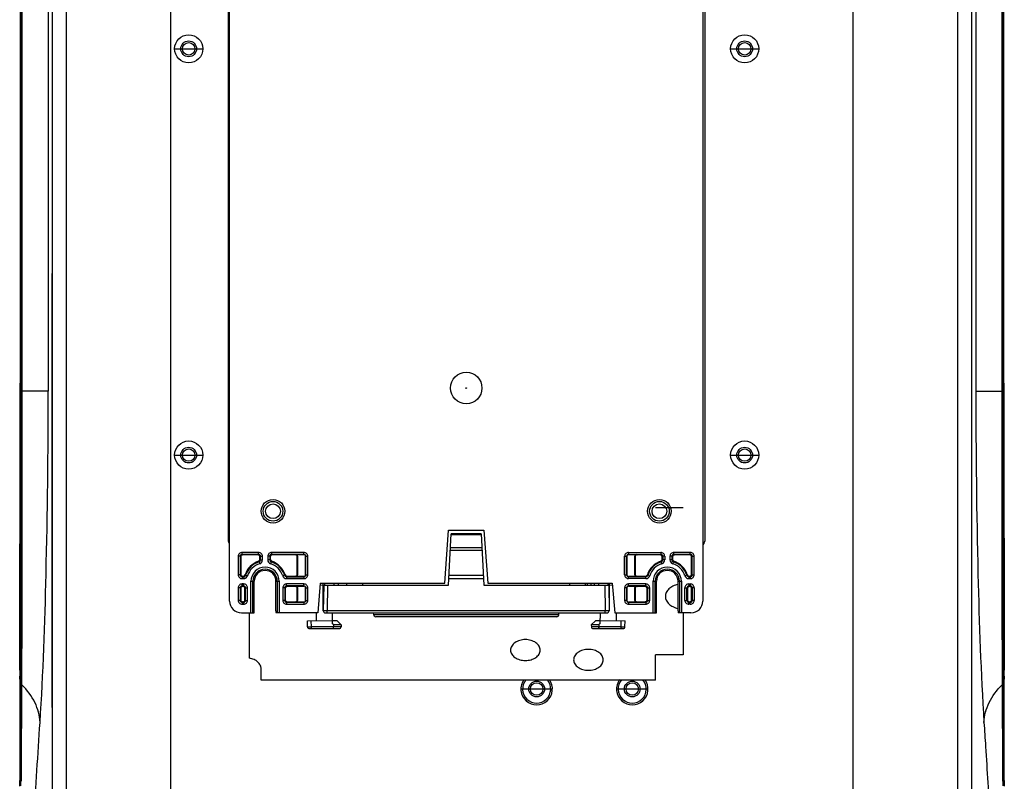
# Model space of a CAD drawing. Header units: millimetres. Extents: x 0 to 2378, y 0 to 1682.
# Tile 30 of 33: x 1792 to 2042, y 590 to 783. Entities that reach past the tile are written whole.
import ezdxf

# ---------------------------------------------------------------- set-up
doc = ezdxf.new("R2010")
doc.units = ezdxf.units.MM
doc.header["$LTSCALE"] = 130.79
doc.layers.add('00_COMPONENTS', color=7, linetype='CONTINUOUS')

msp = doc.modelspace()

# ---------------------------------------------------------------- linework, layer by layer
at = {"layer": '00_COMPONENTS', "color": 3, "linetype": 'CONTINUOUS'}
for p, q in [((1830.28, 494.04), (1830.28, 1172.04)), ((2003.28, 494.04), (2003.28, 1172.04)), ((1800.28, 496.8), (1800.28, 1169.54)), ((2033.28, 1169.54), (2033.28, 496.8))]:
    msp.add_line(p, q, dxfattribs=at)
at = {"layer": '00_COMPONENTS', "color": 9, "linetype": 'CONTINUOUS'}
for p, q in [((1803.78, 496.54), (1803.78, 1169.54)), ((2029.78, 1169.54), (2029.78, 496.54)), ((1792.26, 688.77), (1792.26, 971.31)), ((1792.59, 688.77), (1792.59, 971.31)), ((1799.16, 971.31), (1799.16, 688.77)), ((2034.41, 971.31), (2034.41, 688.77)), ((2040.98, 971.31), (2040.98, 688.77)), ((2041.3, 971.31), (2041.3, 688.77)), ((1831.22, 775.54), (1838.36, 775.54)), ((1972.22, 775.54), (1979.36, 775.54)), ((1792.12, 688.77), (1792.59, 688.77)), ((1792.26, 617.92), (1792.26, 688.77)), ((1799.16, 688.77), (1792.59, 688.77)), ((2034.41, 688.77), (2040.98, 688.77)), ((2041.3, 688.77), (2040.98, 688.77)), ((2041.44, 688.77), (2041.3, 688.77)), ((2041.3, 688.77), (2041.31, 617.92)), ((1831.22, 672.54), (1838.36, 672.54)), ((1972.22, 672.54), (1979.36, 672.54)), ((1908.97, 652.35), (1901.37, 652.35)), ((1847.84, 646.87), (1847.34, 646.87)), ((1847.34, 646.87), (1847.34, 642.21)), ((1847.84, 646.87), (1847.99, 646.71)), ((1847.84, 646.87), (1847.84, 642.21)), ((1852.5, 647.87), (1848.34, 647.87)), ((1848.34, 647.37), (1848.34, 647.87)), ((1852.5, 647.37), (1848.34, 647.37)), ((1848.34, 647.37), (1848.49, 647.21)), ((1852.5, 647.37), (1852.34, 647.21)), ((1852.5, 647.37), (1852.5, 647.87)), ((1853, 646.87), (1852.84, 646.71)), ((1853, 646.87), (1853.5, 646.87)), ((1853, 645.96), (1853, 646.87)), ((1853.5, 645.96), (1853.5, 646.87)), ((1855.34, 646.87), (1854.84, 646.87)), ((1854.84, 646.87), (1854.84, 645.96)), ((1855.34, 646.87), (1855.49, 646.71)), ((1855.34, 646.87), (1855.34, 645.96)), ((1864, 647.87), (1855.84, 647.87)), ((1855.84, 647.37), (1855.84, 647.87)), ((1864, 647.37), (1855.84, 647.37)), ((1855.84, 647.37), (1855.99, 647.21)), ((1861.95, 647.32), (1861.84, 647.21)), ((1862.45, 646.82), (1862.34, 646.71)), ((1864, 647.37), (1863.95, 647.32)), ((1864, 647.37), (1864, 647.87)), ((1864.5, 646.87), (1864.45, 646.82)), ((1864.5, 646.87), (1865, 646.87)), ((1864.5, 642.21), (1864.5, 646.87)), ((1865, 642.21), (1865, 646.87)), ((1901.16, 648.39), (1909.18, 648.39)), ((1901.2, 649.15), (1909.14, 649.15)), ((1945.34, 646.87), (1945.84, 646.87)), ((1945.34, 642.21), (1945.34, 646.87)), ((1945.84, 646.87), (1945.89, 646.82)), ((1945.84, 642.21), (1945.84, 646.87)), ((1946.34, 647.87), (1954.5, 647.87)), ((1946.34, 647.87), (1946.34, 647.37)), ((1946.34, 647.37), (1954.5, 647.37)), ((1946.34, 647.37), (1946.39, 647.32)), ((1947.89, 646.82), (1947.99, 646.71)), ((1948.39, 647.32), (1948.49, 647.21)), ((1954.5, 647.37), (1954.34, 647.21)), ((1954.5, 647.87), (1954.5, 647.37)), ((1955, 646.87), (1954.84, 646.71)), ((1955.5, 646.87), (1955, 646.87)), ((1955, 646.87), (1955, 645.96)), ((1955.5, 646.87), (1955.5, 645.96)), ((1957.34, 646.87), (1956.84, 646.87)), ((1956.84, 646.87), (1956.84, 645.96)), ((1957.34, 646.87), (1957.49, 646.71)), ((1957.34, 646.87), (1957.34, 645.96)), ((1962, 647.87), (1957.84, 647.87)), ((1957.84, 647.37), (1957.84, 647.87)), ((1962, 647.37), (1957.84, 647.37)), ((1957.84, 647.37), (1957.99, 647.21)), ((1962, 647.37), (1961.84, 647.21)), ((1962, 647.37), (1962, 647.87)), ((1962.5, 646.87), (1962.34, 646.71)), ((1962.5, 646.87), (1963, 646.87)), ((1962.5, 642.21), (1962.5, 646.87)), ((1963, 642.21), (1963, 646.87)), ((1852.65, 645.48), (1852.8, 645)), ((1853, 645.96), (1853.5, 645.96)), ((1855.34, 645.96), (1854.84, 645.96)), ((1855.69, 645.48), (1855.54, 645)), ((1954.8, 645), (1954.65, 645.48)), ((1955.5, 645.96), (1955, 645.96)), ((1957.34, 645.96), (1956.84, 645.96)), ((1957.69, 645.48), (1957.54, 645)), ((1847.84, 642.21), (1847.34, 642.21)), ((1847.84, 642.21), (1847.99, 642.36)), ((1848.34, 641.71), (1848.49, 641.87)), ((1849.23, 642.06), (1849.71, 641.91)), ((1859.11, 642.06), (1858.63, 641.91)), ((1861.95, 641.76), (1861.84, 641.87)), ((1862.45, 642.26), (1862.34, 642.36)), ((1864, 641.71), (1863.95, 641.76)), ((1864.5, 642.21), (1864.45, 642.26)), ((1864.5, 642.21), (1865, 642.21)), ((1909.51, 642.03), (1900.83, 642.03)), ((1945.34, 642.21), (1945.84, 642.21)), ((1945.84, 642.21), (1945.89, 642.26)), ((1946.34, 641.71), (1946.39, 641.76)), ((1947.89, 642.26), (1947.99, 642.36)), ((1948.39, 641.76), (1948.49, 641.87)), ((1951.71, 641.91), (1951.23, 642.06)), ((1961.11, 642.06), (1960.63, 641.91)), ((1962, 641.71), (1961.84, 641.87)), ((1962.5, 642.21), (1962.34, 642.36)), ((1962.5, 642.21), (1963, 642.21)), ((1848.34, 641.71), (1848.75, 641.71)), ((1848.34, 641.71), (1848.34, 641.21)), ((1848.34, 641.21), (1848.75, 641.21)), ((1848.71, 639.87), (1848.34, 639.87)), ((1848.34, 639.37), (1848.34, 639.87)), ((1848.71, 639.37), (1848.34, 639.37)), ((1848.34, 639.37), (1848.49, 639.21)), ((1848.71, 639.37), (1848.55, 639.21)), ((1848.71, 639.37), (1848.71, 639.87)), ((1848.75, 641.71), (1848.75, 641.21)), ((1850.59, 640.54), (1851.42, 640.54)), ((1850.59, 632.54), (1850.59, 640.54)), ((1851.09, 632.54), (1851.09, 640.54)), ((1856.91, 640.54), (1857.75, 640.54)), ((1857.25, 640.54), (1857.25, 632.54)), ((1857.75, 640.54), (1857.75, 632.54)), ((1859.59, 641.71), (1864, 641.71)), ((1859.59, 641.71), (1859.59, 641.21)), ((1859.59, 641.21), (1864, 641.21)), ((1864, 639.87), (1859.63, 639.87)), ((1859.63, 639.37), (1859.63, 639.87)), ((1864, 639.37), (1859.63, 639.37)), ((1859.63, 639.37), (1859.79, 639.21)), ((1861.95, 639.32), (1861.84, 639.21)), ((1864, 639.37), (1863.95, 639.32)), ((1864, 641.71), (1864, 641.21)), ((1864, 639.37), (1864, 639.87)), ((1870.03, 639.54), (1869.92, 633.04)), ((1878.92, 639.54), (1878.92, 640.04)), ((1909.55, 641.2), (1900.78, 641.2)), ((1931.42, 639.54), (1931.42, 640.04)), ((1940.31, 639.54), (1940.42, 633.04)), ((1950.75, 641.71), (1946.34, 641.71)), ((1946.34, 641.21), (1946.34, 641.71)), ((1950.75, 641.21), (1946.34, 641.21)), ((1950.71, 639.87), (1946.34, 639.87)), ((1946.34, 639.37), (1946.34, 639.87)), ((1950.71, 639.37), (1946.34, 639.37)), ((1946.34, 639.37), (1946.39, 639.32)), ((1948.39, 639.32), (1948.49, 639.21)), ((1950.71, 639.37), (1950.55, 639.21)), ((1950.71, 639.37), (1950.71, 639.87)), ((1950.75, 641.21), (1950.75, 641.71)), ((1952.59, 640.54), (1953.42, 640.54)), ((1952.59, 632.54), (1952.59, 640.54)), ((1953.09, 632.54), (1953.09, 640.54)), ((1958.91, 640.54), (1959.75, 640.54)), ((1959.25, 640.54), (1959.25, 632.54)), ((1959.75, 640.54), (1959.75, 632.54)), ((1961.59, 641.71), (1962, 641.71)), ((1961.59, 641.71), (1961.59, 641.21)), ((1961.59, 641.21), (1962, 641.21)), ((1961.63, 639.87), (1962, 639.87)), ((1961.63, 639.87), (1961.63, 639.37)), ((1961.63, 639.37), (1962, 639.37)), ((1961.63, 639.37), (1961.79, 639.21)), ((1962, 639.37), (1961.84, 639.21)), ((1962, 641.71), (1962, 641.21)), ((1962, 639.87), (1962, 639.37)), ((1847.84, 638.87), (1847.34, 638.87)), ((1847.34, 638.87), (1847.34, 635.71)), ((1847.84, 638.87), (1847.99, 638.71)), ((1847.84, 638.87), (1847.84, 635.71)), ((1849.21, 638.87), (1849.05, 638.71)), ((1849.21, 638.87), (1849.71, 638.87)), ((1849.21, 635.71), (1849.21, 638.87)), ((1849.71, 635.71), (1849.71, 638.87)), ((1859.13, 638.87), (1858.63, 638.87)), ((1858.63, 638.87), (1858.63, 635.71)), ((1859.13, 638.87), (1859.29, 638.71)), ((1859.13, 638.87), (1859.13, 635.71)), ((1862.45, 638.82), (1862.34, 638.71)), ((1864.5, 638.87), (1864.45, 638.82)), ((1864.5, 638.87), (1865, 638.87)), ((1864.5, 635.71), (1864.5, 638.87)), ((1865, 635.71), (1865, 638.87)), ((1945.84, 638.87), (1945.34, 638.87)), ((1945.34, 638.87), (1945.34, 635.71)), ((1945.84, 638.87), (1945.89, 638.82)), ((1945.84, 638.87), (1945.84, 635.71)), ((1947.89, 638.82), (1947.99, 638.71)), ((1951.21, 638.87), (1951.05, 638.71)), ((1951.21, 638.87), (1951.71, 638.87)), ((1951.21, 635.71), (1951.21, 638.87)), ((1951.71, 635.71), (1951.71, 638.87)), ((1960.63, 638.87), (1961.13, 638.87)), ((1960.63, 635.71), (1960.63, 638.87)), ((1961.13, 638.87), (1961.29, 638.71)), ((1961.13, 635.71), (1961.13, 638.87)), ((1962.5, 638.87), (1962.34, 638.71)), ((1963, 638.87), (1962.5, 638.87)), ((1962.5, 638.87), (1962.5, 635.71)), ((1963, 638.87), (1963, 635.71)), ((1847.84, 635.71), (1847.34, 635.71)), ((1847.84, 635.71), (1847.99, 635.86)), ((1848.34, 635.21), (1848.49, 635.37)), ((1848.34, 635.21), (1848.71, 635.21)), ((1848.34, 635.21), (1848.34, 634.71)), ((1848.34, 634.71), (1848.71, 634.71)), ((1848.71, 635.21), (1848.55, 635.37)), ((1848.71, 635.21), (1848.71, 634.71)), ((1849.21, 635.71), (1849.05, 635.86)), ((1849.21, 635.71), (1849.71, 635.71)), ((1859.13, 635.71), (1858.63, 635.71)), ((1859.13, 635.71), (1859.29, 635.86)), ((1859.63, 635.21), (1859.79, 635.37)), ((1859.63, 635.21), (1864, 635.21)), ((1859.63, 635.21), (1859.63, 634.71)), ((1859.63, 634.71), (1864, 634.71)), ((1861.95, 635.26), (1861.84, 635.37)), ((1862.45, 635.76), (1862.34, 635.86)), ((1864, 635.21), (1863.95, 635.26)), ((1864, 635.21), (1864, 634.71)), ((1864.5, 635.71), (1864.45, 635.76)), ((1864.5, 635.71), (1865, 635.71)), ((1945.84, 635.71), (1945.34, 635.71)), ((1945.84, 635.71), (1945.89, 635.76)), ((1946.34, 635.21), (1946.39, 635.26)), ((1946.34, 635.21), (1950.71, 635.21)), ((1946.34, 635.21), (1946.34, 634.71)), ((1946.34, 634.71), (1950.71, 634.71)), ((1947.89, 635.76), (1947.99, 635.86)), ((1948.39, 635.26), (1948.49, 635.37)), ((1950.71, 635.21), (1950.55, 635.37)), ((1950.71, 635.21), (1950.71, 634.71)), ((1951.21, 635.71), (1951.05, 635.86)), ((1951.21, 635.71), (1951.71, 635.71)), ((1960.63, 635.71), (1961.13, 635.71)), ((1961.13, 635.71), (1961.29, 635.86)), ((1961.63, 635.21), (1961.79, 635.37)), ((1962, 635.21), (1961.63, 635.21)), ((1961.63, 634.71), (1961.63, 635.21)), ((1962, 634.71), (1961.63, 634.71)), ((1962, 635.21), (1961.84, 635.37)), ((1962, 634.71), (1962, 635.21)), ((1962.5, 635.71), (1962.34, 635.86)), ((1963, 635.71), (1962.5, 635.71)), ((1869.92, 632.54), (1869.92, 633.04)), ((1928.62, 632), (1881.72, 632)), ((1940.42, 632.54), (1940.42, 633.04)), ((1865.91, 629.03), (1865.88, 630.52)), ((1944.43, 629.03), (1944.45, 630.52)), ((1873.43, 629.03), (1865.91, 629.03)), ((1865.91, 628.54), (1865.91, 629.03)), ((1944.43, 629.03), (1936.91, 629.03)), ((1944.43, 628.54), (1944.43, 629.03)), ((1792.26, 615.67), (1792.26, 617.92)), ((1792.49, 615.43), (1792.5, 617.92)), ((2041.07, 617.92), (2041.07, 615.43)), ((2041.31, 617.92), (2041.31, 615.66)), ((1792.05, 615.71), (1791.93, 615.71)), ((1792.05, 614.45), (1792.26, 614.45)), ((1792.26, 615.45), (1792.26, 615.67)), ((1792.26, 614.68), (1792.26, 615.45)), ((1792.26, 614.45), (1792.26, 614.68)), ((1792.26, 592.36), (1792.26, 614.45)), ((1792.49, 614.26), (1792.49, 615.43)), ((2041.07, 615.43), (2041.08, 614.26)), ((2041.31, 614.45), (2041.3, 592.36)), ((2041.31, 615.66), (2041.31, 615.45)), ((2041.31, 615.45), (2041.31, 614.68)), ((2041.31, 614.68), (2041.31, 614.45)), ((2041.52, 614.45), (2041.31, 614.45)), ((2041.52, 615.71), (2041.63, 615.71)), ((1792.43, 592.35), (1792.48, 614.03)), ((1792.48, 614.03), (1792.49, 614.26)), ((1919.03, 613.24), (1927.03, 613.24)), ((1943.28, 613.24), (1951.28, 613.24)), ((2041.08, 614.26), (2041.08, 614.03)), ((2041.08, 614.03), (2041.14, 592.35)), ((1792.26, 590.05), (1792.26, 592.36)), ((1792.42, 590.05), (1792.43, 592.35)), ((2041.14, 592.35), (2041.14, 590.05)), ((2041.3, 592.36), (2041.3, 590.05)), ((1791.93, 590.05), (1792.05, 590.05)), ((1792.26, 588.67), (1792.26, 590.05)), ((1792.42, 589.83), (1792.42, 590.05)), ((2041.14, 590.05), (2041.14, 589.83)), ((2041.3, 590.05), (2041.3, 588.67)), ((2041.63, 590.05), (2041.52, 590.05))]:
    msp.add_line(p, q, dxfattribs=at)
at = {"layer": '00_COMPONENTS', "color": 7, "linetype": 'CONTINUOUS'}
for p, q in [((1792.12, 969.53), (1792.12, 690.55)), ((2041.44, 969.53), (2041.44, 690.55)), ((1792.05, 967.75), (1792.05, 692.33)), ((2041.52, 692.33), (2041.52, 967.75)), ((1845.17, 635.54), (1845.17, 908.54)), ((1965.17, 908.54), (1965.17, 635.54)), ((1844.78, 891.63), (1844.78, 651.31)), ((1965.78, 651.31), (1965.78, 891.63)), ((1800.08, 718.54), (1800.28, 718.54)), ((1800.08, 718.54), (1800.08, 608.54)), ((1792.05, 692.33), (1792.05, 691.81)), ((1792.05, 691.81), (1792.05, 690.77)), ((2041.52, 691.81), (2041.52, 692.33)), ((2041.52, 690.77), (2041.52, 691.81)), ((1792.04, 688.76), (1792.05, 690.55)), ((1792.05, 690.55), (1792.05, 690.77)), ((2041.52, 690.77), (2041.52, 690.55)), ((2041.52, 690.55), (2041.52, 688.76)), ((1792.12, 688.77), (1792.05, 617.81)), ((2041.51, 617.81), (2041.44, 688.77)), ((1960.17, 659.14), (1953.17, 659.14)), ((1899.71, 640.04), (1900.65, 653.5)), ((1900.65, 653.5), (1909.68, 653.5)), ((1900.7, 639.54), (1901.38, 652.54)), ((1908.96, 652.54), (1901.38, 652.54)), ((1908.96, 652.54), (1909.64, 639.54)), ((1909.68, 653.5), (1910.63, 640.04)), ((1852.34, 647.21), (1848.49, 647.21)), ((1861.84, 647.21), (1855.99, 647.21)), ((1861.95, 647.32), (1863.95, 647.32)), ((1862.45, 642.26), (1862.45, 646.82)), ((1864.45, 642.26), (1864.45, 646.82)), ((1945.89, 646.82), (1945.89, 642.26)), ((1946.39, 647.32), (1948.39, 647.32)), ((1947.89, 646.82), (1947.89, 642.26)), ((1954.34, 647.21), (1948.49, 647.21)), ((1961.84, 647.21), (1957.99, 647.21)), ((1847.99, 646.71), (1847.99, 642.36)), ((1852.84, 646.07), (1852.84, 646.71)), ((1855.49, 646.71), (1855.49, 646.07)), ((1862.34, 642.36), (1862.34, 646.71)), ((1947.99, 646.71), (1947.99, 642.36)), ((1954.84, 646.07), (1954.84, 646.71)), ((1957.49, 646.71), (1957.49, 646.07)), ((1962.34, 642.36), (1962.34, 646.71)), ((1848.49, 641.87), (1848.64, 641.87)), ((1859.7, 641.87), (1861.84, 641.87)), ((1863.95, 641.76), (1861.95, 641.76)), ((1948.39, 641.76), (1946.39, 641.76)), ((1948.49, 641.87), (1950.64, 641.87)), ((1961.7, 641.87), (1961.84, 641.87)), ((1851.42, 633.03), (1851.42, 640.54)), ((1856.92, 633.03), (1856.91, 640.54)), ((1861.95, 639.32), (1863.95, 639.32)), ((1868.17, 640.04), (1867.51, 632.54)), ((1868.92, 639.54), (1868.12, 639.47)), ((1868.17, 640.04), (1899.71, 640.04)), ((1868.92, 633.04), (1868.92, 640.04)), ((1869.03, 639.54), (1868.92, 633.04)), ((1869.03, 639.54), (1900.7, 639.54)), ((1869.23, 640.04), (1869.22, 639.54)), ((1871.61, 640.04), (1871.62, 639.54)), ((1872.76, 639.54), (1872.8, 640.04)), ((1874.92, 639.54), (1874.92, 640.04)), ((1909.64, 639.54), (1941.31, 639.54)), ((1910.63, 640.04), (1942.17, 640.04)), ((1935.42, 639.54), (1935.42, 640.04)), ((1935.84, 640.04), (1935.84, 639.54)), ((1936.86, 639.54), (1936.86, 640.04)), ((1937.73, 639.54), (1937.73, 640.04)), ((1938.73, 640.04), (1938.72, 639.54)), ((1941.11, 640.04), (1941.12, 639.54)), ((1941.31, 639.54), (1941.42, 633.04)), ((1941.42, 640.04), (1941.42, 633.04)), ((1942.22, 639.47), (1941.42, 639.54)), ((1942.17, 640.04), (1942.83, 632.54)), ((1946.39, 639.32), (1948.39, 639.32)), ((1953.42, 633.03), (1953.42, 640.54)), ((1958.92, 633.03), (1958.91, 640.54)), ((1847.99, 638.71), (1847.99, 635.86)), ((1848.55, 639.21), (1848.49, 639.21)), ((1849.05, 635.86), (1849.05, 638.71)), ((1859.29, 638.71), (1859.29, 635.86)), ((1861.84, 639.21), (1859.79, 639.21)), ((1862.34, 635.86), (1862.34, 638.71)), ((1862.45, 635.76), (1862.45, 638.82)), ((1864.45, 635.76), (1864.45, 638.82)), ((1945.89, 638.82), (1945.89, 635.76)), ((1947.89, 638.82), (1947.89, 635.76)), ((1947.99, 638.71), (1947.99, 635.86)), ((1950.55, 639.21), (1948.49, 639.21)), ((1951.05, 635.86), (1951.05, 638.71)), ((1961.29, 638.71), (1961.29, 635.86)), ((1961.84, 639.21), (1961.79, 639.21)), ((1962.34, 635.86), (1962.34, 638.71)), ((1848.49, 635.37), (1848.55, 635.37)), ((1859.79, 635.37), (1861.84, 635.37)), ((1863.95, 635.26), (1861.95, 635.26)), ((1948.39, 635.26), (1946.39, 635.26)), ((1948.49, 635.37), (1950.55, 635.37)), ((1961.79, 635.37), (1961.84, 635.37)), ((1848.17, 632.54), (1851.4, 632.54)), ((1850.17, 621.07), (1850.17, 632.54)), ((1867.51, 632.54), (1856.94, 632.54)), ((1867.12, 632.54), (1867.12, 630.54)), ((1869.42, 632.54), (1940.92, 632.54)), ((1940.42, 633.04), (1869.92, 633.04)), ((1871.28, 629.75), (1871.23, 632.54)), ((1881.72, 632), (1881.67, 632.54)), ((1928.62, 632), (1928.67, 632.54)), ((1939.11, 632.54), (1939.06, 629.75)), ((1942.83, 632.54), (1953.4, 632.54)), ((1943.22, 632.54), (1943.22, 630.54)), ((1962.17, 632.54), (1958.94, 632.54)), ((1960.17, 632.54), (1960.17, 621.87)), ((1864.88, 630.5), (1871.27, 630.61)), ((1864.91, 629.03), (1864.88, 630.5)), ((1872.42, 630.54), (1871.27, 630.54)), ((1873.44, 629.52), (1871.55, 629.52)), ((1871.55, 629.52), (1871.55, 629.03)), ((1872.42, 630.54), (1873.44, 629.52)), ((1873.44, 629.52), (1873.43, 629.03)), ((1928.12, 631.54), (1882.21, 631.54)), ((1937.92, 630.54), (1936.9, 629.52)), ((1938.78, 629.52), (1936.9, 629.52)), ((1936.9, 629.52), (1936.91, 629.03)), ((1939.07, 630.54), (1937.92, 630.54)), ((1938.78, 629.52), (1938.79, 629.03)), ((1939.07, 630.61), (1945.45, 630.5)), ((1945.43, 629.03), (1945.45, 630.5)), ((1865.41, 628.54), (1872.93, 628.54)), ((1937.41, 628.54), (1944.93, 628.54)), ((1960.17, 621.87), (1953.17, 621.87)), ((1953.17, 615.5), (1953.17, 621.87)), ((1792.05, 617.81), (1792.05, 615.69)), ((1853.17, 615.5), (1853.17, 618.33)), ((2041.52, 615.69), (2041.51, 617.81)), ((1791.93, 615.71), (1791.93, 615.49)), ((1791.93, 615.49), (1791.93, 614.45)), ((1791.93, 614.45), (1791.93, 592.36)), ((1792.05, 615.69), (1792.05, 615.49)), ((1792.05, 615.49), (1792.05, 615.14)), ((1792.05, 615.14), (1792.05, 614.8)), ((1792.05, 614.8), (1792.05, 614.45)), ((1792.05, 614.45), (1792.05, 589.83)), ((1953.17, 615.5), (1853.17, 615.5)), ((2041.52, 615.49), (2041.52, 615.69)), ((2041.52, 615.49), (2041.52, 615.14)), ((2041.52, 615.14), (2041.52, 614.8)), ((2041.52, 614.8), (2041.52, 614.45)), ((2041.52, 614.45), (2041.52, 589.83)), ((2041.63, 615.49), (2041.63, 615.71)), ((2041.63, 614.45), (2041.63, 615.49)), ((2041.63, 592.36), (2041.63, 614.45)), ((1800.08, 608.54), (1800.28, 608.54)), ((1791.93, 590.83), (1791.93, 590.05)), ((1791.93, 589.85), (1791.93, 590.05)), ((1791.94, 588.63), (1791.93, 589.85)), ((2041.63, 589.85), (2041.62, 588.63)), ((2041.63, 590.05), (2041.63, 590.83)), ((2041.63, 590.05), (2041.63, 589.85))]:
    msp.add_line(p, q, dxfattribs=at)
at = {"layer": '00_COMPONENTS', "color": 3, "linetype": 'CONTINUOUS'}
for centre, radius in [((1834.79, 775.54), 3.57), ((1975.79, 775.54), 3.57), ((1834.79, 775.54), 2), ((1975.79, 775.54), 2), ((1834.79, 672.54), 3.57), ((1834.79, 672.54), 2), ((1975.79, 672.54), 3.57), ((1975.79, 672.54), 2), ((1923.03, 613.24), 2), ((1947.28, 613.24), 2)]:
    msp.add_circle(centre, radius, dxfattribs=at)
at = {"layer": '00_COMPONENTS', "color": 7, "linetype": 'CONTINUOUS'}
for centre, radius in [((1834.79, 775.54), 1.57), ((1975.79, 775.54), 1.57), ((1905.17, 689.54), 4), ((1834.79, 672.54), 1.57), ((1975.79, 672.54), 1.57), ((1856.17, 658.29), 1.87), ((1954.17, 658.29), 1.87), ((1923.03, 613.24), 1.57), ((1947.28, 613.24), 1.57)]:
    msp.add_circle(centre, radius, dxfattribs=at)
at = {"layer": '00_COMPONENTS', "color": 9, "linetype": 'CONTINUOUS'}
for centre, radius in [((1905.17, 689.54), 0.0808), ((1856.17, 658.29), 2.99), ((1856.17, 658.29), 2.49), ((1954.17, 658.29), 2.99), ((1954.17, 658.29), 2.49)]:
    msp.add_circle(centre, radius, dxfattribs=at)
at = {"layer": '00_COMPONENTS', "color": 7, "linetype": 'CONTINUOUS'}
for centre, radius, start, end in [((-21207.58, 689.13), 22999.62, 359.822842, 359.999091), ((1847.28, 651.31), 2.5, 180, 204.0061), ((1963.28, 651.31), 2.5, 321.9169, 360), ((1854.17, 640.54), 5.33, 108.2592, 161.7408), ((1852.34, 646.07), 0.5, 288.243, 0.0162), ((1855.99, 646.07), 0.5, 179.9841, 251.7568), ((1854.17, 640.54), 5.33, 18.2592, 71.7408), ((1956.17, 640.54), 5.33, 108.2592, 161.7408), ((1954.34, 646.07), 0.5, 288.243, 0.0162), ((1957.99, 646.07), 0.5, 179.9841, 251.7568), ((1956.17, 640.54), 5.33, 18.2592, 71.7408), ((1848.64, 642.36), 0.5, 269.9841, 341.7568), ((1859.7, 642.36), 0.5, 198.243, 270.0162), ((1950.64, 642.36), 0.5, 269.9841, 341.7568), ((1961.7, 642.36), 0.5, 198.243, 270.0162), ((1848.17, 635.54), 3, 180, 270), ((1962.17, 635.54), 3, 270, 360), ((1869.42, 633.04), 0.5, 180, 270), ((1882.21, 632.04), 0.5, 185, 270), ((1928.12, 632.04), 0.5, 270, 355), ((1940.92, 633.04), 0.5, 270, 360), ((1793.93, 539.07), 119.19, 49.3639, 49.5356), ((2016.41, 539.07), 119.19, 130.4644, 130.6361), ((1865.41, 629.04), 0.5, 181, 270), ((1872.93, 629.04), 0.5, 270, 359), ((1937.41, 629.04), 0.5, 181, 270), ((1944.93, 629.04), 0.5, 270, 359), ((2412.68, 615.66), 620.75, 179.78289, 179.92532), ((1420.88, 615.66), 620.75, 0.07468, 0.21711), ((1923.03, 613.24), 4, 143.8666, 36.1334), ((1947.28, 613.24), 4, 143.8501, 36.0291), ((2397.04, 592.36), 605.11, 180.00076, 180.1456), ((1436.53, 592.36), 605.11, 359.8544, 359.99924)]:
    msp.add_arc(centre, radius, start, end, dxfattribs=at)
at = {"layer": '00_COMPONENTS', "color": 9, "linetype": 'CONTINUOUS'}
for centre, radius, start, end in [((-19755.24, 681.01), 21547.83, 359.832241, 0.02062), ((27671.06, 686.25), 25630.08, 179.994385, 180.152768), ((1848.34, 646.87), 0.999, 89.986, 180.014), ((1848.34, 646.87), 0.499, 89.8895, 180.1105), ((1852.5, 646.87), 0.999, 359.986, 90.014), ((1852.5, 646.87), 0.499, 359.8895, 90.1105), ((1855.84, 646.87), 0.999, 89.986, 180.014), ((1855.84, 646.87), 0.499, 89.8895, 180.1105), ((1864, 646.87), 0.999, 359.986, 90.014), ((1864, 646.87), 0.499, 359.8895, 90.1105), ((1946.34, 646.87), 0.999, 89.9917, 180.0083), ((1946.34, 646.87), 0.499, 89.887, 180.113), ((1954.5, 646.87), 0.999, 359.9917, 90.0083), ((1954.5, 646.87), 0.499, 359.887, 90.113), ((1957.84, 646.87), 0.999, 89.986, 180.014), ((1957.84, 646.87), 0.499, 89.8895, 180.1105), ((1962, 646.87), 0.999, 359.986, 90.014), ((1962, 646.87), 0.499, 359.8895, 90.1105), ((1854.17, 640.54), 5.17, 107.1097, 162.8903), ((1854.17, 640.54), 4.67, 107.1097, 162.8903), ((1842.33, 632.7), 16.42, 51.0672, 51.7288), ((1852.5, 645.96), 0.499, 287.0433, 0.0663), ((1852.5, 645.96), 0.999, 287.1036, 0.0061), ((1841.43, 630.29), 19.48, 53.5568, 54.1315), ((1855.84, 645.96), 0.999, 179.994, 252.8964), ((1866.91, 630.29), 19.48, 125.8685, 126.4432), ((1855.84, 645.96), 0.499, 179.9335, 252.9568), ((1854.17, 640.54), 4.67, 17.1097, 72.8903), ((1866.01, 632.7), 16.42, 128.2712, 128.9328), ((1854.17, 640.54), 5.17, 17.1097, 72.8903), ((1956.17, 640.54), 5.17, 107.1097, 162.8903), ((1956.17, 640.54), 4.67, 107.1097, 162.8903), ((1944.33, 632.7), 16.42, 51.0672, 51.7288), ((1954.5, 645.96), 0.499, 287.0513, 0.0583), ((1954.5, 645.96), 0.999, 287.1036, 0.006), ((1943.43, 630.29), 19.48, 53.5568, 54.1315), ((1957.84, 645.96), 0.999, 179.994, 252.8964), ((1968.91, 630.29), 19.48, 125.8685, 126.4432), ((1957.84, 645.96), 0.499, 179.9335, 252.9568), ((1956.17, 640.54), 4.67, 17.1097, 72.8903), ((1968.01, 632.7), 16.42, 128.2712, 128.9328), ((1956.17, 640.54), 5.17, 17.1097, 72.8903), ((1848.34, 642.21), 0.999, 179.986, 270.014), ((1848.34, 642.21), 0.499, 179.8895, 270.1105), ((1864.42, 653.28), 19.48, 215.8685, 216.4432), ((1848.75, 642.21), 0.499, 269.9335, 342.9568), ((1848.75, 642.21), 0.999, 269.994, 342.8964), ((1862, 652.38), 16.42, 218.2712, 218.9328), ((1854.17, 640.54), 3.58, 0, 180), ((1854.17, 640.54), 3.08, 0, 180), ((1859.59, 642.21), 0.999, 197.1036, 270.0061), ((1846.33, 652.38), 16.42, 321.0672, 321.7288), ((1859.59, 642.21), 0.499, 197.0433, 270.0663), ((1843.92, 653.28), 19.48, 323.5568, 324.1315), ((1864, 642.21), 0.999, 269.986, 0.014), ((1864, 642.21), 0.499, 269.8895, 0.1105), ((1946.34, 642.21), 0.999, 179.9917, 270.0083), ((1946.34, 642.21), 0.499, 179.887, 270.113), ((1966.42, 653.28), 19.48, 215.8685, 216.4432), ((1950.75, 642.21), 0.499, 269.9417, 342.9487), ((1950.75, 642.21), 0.999, 269.994, 342.8964), ((1964, 652.38), 16.42, 218.2712, 218.9328), ((1956.17, 640.54), 3.58, 0, 180), ((1956.17, 640.54), 3.08, 0, 180), ((1961.59, 642.21), 0.999, 197.1036, 270.0061), ((1948.33, 652.38), 16.42, 321.0672, 321.7288), ((1961.59, 642.21), 0.499, 197.0433, 270.0663), ((1945.92, 653.28), 19.48, 323.5568, 324.1315), ((1962, 642.21), 0.999, 269.986, 0.014), ((1962, 642.21), 0.499, 269.8895, 0.1105), ((1848.34, 638.87), 0.999, 89.986, 180.014), ((1848.34, 638.87), 0.499, 89.8895, 180.1105), ((1848.71, 638.87), 0.999, 359.986, 90.014), ((1848.71, 638.87), 0.499, 359.8895, 90.1105), ((1859.63, 638.87), 0.999, 89.986, 180.014), ((1859.63, 638.87), 0.499, 89.8895, 180.1105), ((1864, 638.87), 0.999, 359.986, 90.014), ((1864, 638.87), 0.499, 359.8895, 90.1105), ((1946.34, 638.87), 0.999, 89.986, 180.014), ((1946.34, 638.87), 0.499, 89.8895, 180.1105), ((1950.71, 638.87), 0.999, 359.986, 90.014), ((1950.71, 638.87), 0.499, 359.8895, 90.1105), ((1961.63, 638.87), 0.999, 89.9917, 180.0083), ((1961.63, 638.87), 0.499, 89.887, 180.113), ((1962, 638.87), 0.999, 359.9917, 90.0083), ((1962, 638.87), 0.499, 359.887, 90.113), ((1848.34, 635.71), 0.999, 179.986, 270.014), ((1848.34, 635.71), 0.499, 179.8895, 270.1105), ((1848.71, 635.71), 0.999, 269.986, 0.014), ((1848.71, 635.71), 0.499, 269.8895, 0.1105), ((1859.63, 635.71), 0.999, 179.986, 270.014), ((1859.63, 635.71), 0.499, 179.8895, 270.1105), ((1864, 635.71), 0.999, 269.986, 0.014), ((1864, 635.71), 0.499, 269.8895, 0.1105), ((1946.34, 635.71), 0.999, 179.986, 270.014), ((1946.34, 635.71), 0.499, 179.8895, 270.1105), ((1950.71, 635.71), 0.999, 269.986, 0.014), ((1950.71, 635.71), 0.499, 269.8895, 0.1105), ((1961.63, 635.71), 0.999, 179.9917, 270.0083), ((1961.63, 635.71), 0.499, 179.887, 270.113), ((1962, 635.71), 0.999, 269.9917, 0.0083), ((1962, 635.71), 0.499, 269.887, 0.113), ((-9359.7, 1317.55), 11179.53, 356.219179, 356.344423)]:
    msp.add_arc(centre, radius, start, end, dxfattribs=at)
at = {"layer": '00_COMPONENTS', "color": 3, "linetype": 'CONTINUOUS'}
for centre in [(1923.03, 613.24), (1947.28, 613.24)]:
    msp.add_arc(centre, 3.57, 139.6146, 40.3854, dxfattribs=at)
at = {"layer": '00_COMPONENTS', "color": 7, "linetype": 'CONTINUOUS'}
for centre, major_axis, ratio, start_param, end_param in [((1786.83, 690.55), (0, 101), 0.052408, -1.58843, -1.570796), ((2046.73, 690.55), (0, 101), 0.052408, -4.712389, -4.694755), ((1848.49, 646.71), (0.354, -0.354), 0.998783, 2.356803, 3.926382), ((1852.34, 646.71), (-0.354, -0.354), 0.998783, 2.356803, 3.926382), ((1855.99, 646.71), (0.354, -0.354), 0.998783, 2.356803, 3.926382), ((1861.84, 646.71), (-0.354, -0.354), 0.998783, 2.356803, 3.926382), ((1861.95, 646.82), (0.354, 0.354), 0.998783, -0.784789, 0.784789), ((1863.95, 646.82), (-0.354, -0.354), 0.998783, 2.356803, 3.926382), ((1946.39, 646.82), (0.354, -0.354), 0.998783, 2.356803, 3.926382), ((1948.39, 646.82), (0.354, -0.354), 0.998783, 2.356803, 3.926382), ((1948.49, 646.71), (0.354, -0.354), 0.998783, 2.356803, 3.926382), ((1954.34, 646.71), (-0.354, -0.354), 0.998783, 2.356803, 3.926382), ((1957.99, 646.71), (0.354, -0.354), 0.998783, 2.356803, 3.926382), ((1961.84, 646.71), (-0.354, -0.354), 0.998783, 2.356803, 3.926382), ((1848.49, 642.37), (0.354, 0.354), 0.998783, 2.356803, 3.926382), ((1854.17, 640.54), (0, 2.75), 1, -1.570187, 1.570187), ((1861.84, 642.37), (-0.354, 0.354), 0.998783, 2.356803, 3.926382), ((1861.95, 642.26), (0.354, -0.354), 0.998783, -0.784789, 0.784789), ((1863.95, 642.26), (-0.354, 0.354), 0.998783, 2.356803, 3.926382), ((1946.39, 642.26), (0.354, 0.354), 0.998783, 2.356803, 3.926382), ((1948.39, 642.26), (0.354, 0.354), 0.998783, 2.356803, 3.926382), ((1948.49, 642.37), (0.354, 0.354), 0.998783, 2.356803, 3.926382), ((1956.17, 640.54), (0, 2.75), 1, -1.570187, 1.570187), ((1961.84, 642.37), (-0.354, 0.354), 0.998783, 2.356803, 3.926382), ((1861.95, 638.82), (0.354, 0.354), 0.998783, -0.784789, 0.784789), ((1863.95, 638.82), (-0.354, -0.354), 0.998783, 2.356803, 3.926382), ((1946.39, 638.82), (0.354, -0.354), 0.998783, 2.356803, 3.926382), ((1948.39, 638.82), (0.354, -0.354), 0.998783, 2.356803, 3.926382), ((1848.49, 638.71), (0.354, -0.354), 0.998783, 2.356803, 3.926382), ((1848.55, 638.71), (-0.354, -0.354), 0.998783, 2.356803, 3.926382), ((1859.79, 638.71), (0.354, -0.354), 0.998783, 2.356803, 3.926382), ((1861.84, 638.71), (-0.354, -0.354), 0.998783, 2.356803, 3.926382), ((1948.49, 638.71), (0.354, -0.354), 0.998783, 2.356803, 3.926382), ((1950.55, 638.71), (-0.354, -0.354), 0.998783, 2.356803, 3.926382), ((1961.79, 638.71), (0.354, -0.354), 0.998783, 2.356803, 3.926382), ((1961.84, 638.71), (-0.354, -0.354), 0.998783, 2.356803, 3.926382), ((1848.49, 635.87), (0.354, 0.354), 0.998783, 2.356803, 3.926382), ((1848.55, 635.87), (-0.354, 0.354), 0.998783, 2.356803, 3.926382), ((1859.79, 635.87), (0.354, 0.354), 0.998783, 2.356803, 3.926382), ((1861.84, 635.87), (-0.354, 0.354), 0.998783, 2.356803, 3.926382), ((1861.95, 635.76), (0.354, -0.354), 0.998783, -0.784789, 0.784789), ((1863.95, 635.76), (-0.354, 0.354), 0.998783, 2.356803, 3.926382), ((1946.39, 635.76), (0.354, 0.354), 0.998783, 2.356803, 3.926382), ((1948.39, 635.76), (0.354, 0.354), 0.998783, 2.356803, 3.926382), ((1948.49, 635.87), (0.354, 0.354), 0.998783, 2.356803, 3.926382), ((1950.55, 635.87), (-0.354, 0.354), 0.998783, 2.356803, 3.926382), ((1961.79, 635.87), (0.354, 0.354), 0.998783, 2.356803, 3.926382), ((1961.84, 635.87), (-0.354, 0.354), 0.998783, 2.356803, 3.926382), ((1851.4, 633.04), (0, 0.5), 0.034921, 3.141593, 4.694936), ((1856.94, 633.04), (0, 0.5), 0.034921, -4.694936, -3.141593), ((1953.4, 633.04), (0, 0.5), 0.034921, 3.141593, 4.694936), ((1958.94, 633.04), (0, 0.5), 0.034921, -4.694936, -3.141593)]:
    msp.add_ellipse(centre, major_axis=major_axis, ratio=ratio, start_param=start_param, end_param=end_param, dxfattribs=at)
at = {"layer": '00_COMPONENTS', "color": 9, "linetype": 'CONTINUOUS'}
for points, knots in [([(1797.09, 604.76), (1797.89, 617.27), (1798.85, 645.27), (1799.16, 673.28), (1799.16, 688.77)], [0, 0, 0, 0, 0.44724, 1, 1, 1, 1]), ([(2034.41, 688.77), (2034.41, 673.28), (2034.72, 645.27), (2035.68, 617.27), (2036.48, 604.76)], [0, 0, 0, 0, 0.55276, 1, 1, 1, 1]), ([(1864.91, 629.03), (1864.91, 629.03), (1864.92, 629.03), (1864.93, 629.03), (1864.96, 629.03), (1865.01, 629.03), (1865.09, 629.03), (1865.21, 629.03), (1865.36, 629.03), (1865.6, 629.03), (1865.78, 629.03), (1865.91, 629.03)], [0, 0, 0, 0, 0.004913, 0.019344, 0.043182, 0.076258, 0.168659, 0.293038, 0.444506, 0.617332, 1, 1, 1, 1]), ([(1944.43, 629.03), (1944.56, 629.03), (1944.74, 629.03), (1944.98, 629.03), (1945.13, 629.03), (1945.25, 629.03), (1945.33, 629.03), (1945.38, 629.03), (1945.41, 629.03), (1945.42, 629.03), (1945.43, 629.03), (1945.43, 629.03)], [0, 0, 0, 0, 0.382668, 0.555494, 0.706962, 0.831341, 0.923742, 0.956818, 0.980656, 0.995087, 1, 1, 1, 1]), ([(1797.09, 604.76), (1797.01, 606.49), (1796.06, 610.06), (1793.83, 612.98), (1792.49, 614.26)], [0, 0, 0, 0, 0.482113, 1, 1, 1, 1]), ([(2036.48, 604.76), (2036.55, 606.49), (2037.51, 610.06), (2039.74, 612.98), (2041.08, 614.26)], [0, 0, 0, 0, 0.482113, 1, 1, 1, 1]), ([(2036.48, 604.76), (2036.61, 602.72), (2037.13, 594.59), (2037.66, 586.46), (2038.06, 580.38)], [0, 0, 0, 0, 0.251726, 1, 1, 1, 1])]:
    msp.add_open_spline(points, degree=3, knots=knots, dxfattribs=at)
at = {"layer": '00_COMPONENTS', "color": 7, "linetype": 'CONTINUOUS'}
for points, knots in [([(2041.52, 688.76), (2041.53, 682.22), (2041.55, 658.63), (2041.57, 635.05), (2041.63, 618.01)], [0, 0, 0, 0, 0.277591, 1, 1, 1, 1]), ([(1958.87, 639.76), (1958.43, 639.67), (1957.59, 639.39), (1956.55, 638.69), (1955.84, 637.78), (1955.67, 637.06), (1955.67, 636.72)], [0, 0, 0, 0, 0.286813, 0.549195, 0.78403, 1, 1, 1, 1]), ([(1955.67, 636.72), (1955.67, 636.37), (1955.84, 635.65), (1956.55, 634.74), (1957.6, 634.04), (1958.43, 633.76), (1958.87, 633.67)], [0, 0, 0, 0, 0.215947, 0.450779, 0.713175, 1, 1, 1, 1]), ([(1869.92, 633.04), (1869.68, 633.04), (1869.35, 633.05), (1869.02, 633.04), (1868.92, 633.04)], [0, 0, 0, 0, 0.706998, 1, 1, 1, 1]), ([(1941.42, 633.04), (1941.32, 633.04), (1940.99, 633.05), (1940.65, 633.04), (1940.42, 633.04)], [0, 0, 0, 0, 0.293002, 1, 1, 1, 1]), ([(1871.26, 628.54), (1871.34, 628.54), (1871.46, 628.65), (1871.53, 628.84), (1871.55, 628.96), (1871.55, 629.03)], [0, 0, 0, 0, 0.386386, 0.668398, 1, 1, 1, 1]), ([(1939.08, 628.54), (1939, 628.54), (1938.88, 628.65), (1938.81, 628.84), (1938.79, 628.96), (1938.79, 629.03)], [0, 0, 0, 0, 0.386386, 0.668398, 1, 1, 1, 1]), ([(1923.92, 623.1), (1923.92, 623.45), (1923.69, 624.21), (1922.82, 625.07), (1921.59, 625.63), (1920.17, 625.82), (1918.75, 625.63), (1917.52, 625.07), (1916.65, 624.21), (1916.42, 623.45), (1916.42, 623.1)], [0, 0, 0, 0, 0.104745, 0.222329, 0.356015, 0.5, 0.643985, 0.777671, 0.895255, 1, 1, 1, 1]), ([(1916.42, 623.1), (1916.42, 622.75), (1916.65, 622), (1917.52, 621.13), (1918.75, 620.58), (1920.17, 620.39), (1921.59, 620.58), (1922.82, 621.13), (1923.69, 622), (1923.92, 622.75), (1923.92, 623.1)], [0, 0, 0, 0, 0.104745, 0.222329, 0.356015, 0.5, 0.643985, 0.777671, 0.895255, 1, 1, 1, 1]), ([(1939.92, 620.63), (1939.92, 620.98), (1939.69, 621.73), (1938.82, 622.6), (1937.59, 623.15), (1936.17, 623.35), (1934.75, 623.15), (1933.52, 622.6), (1932.65, 621.73), (1932.42, 620.98), (1932.42, 620.63)], [0, 0, 0, 0, 0.104745, 0.222329, 0.356015, 0.5, 0.643985, 0.777671, 0.895255, 1, 1, 1, 1]), ([(1853.17, 618.33), (1853.17, 618.64), (1853.01, 619.31), (1852.34, 620.14), (1851.36, 620.76), (1850.58, 620.99), (1850.17, 621.07)], [0, 0, 0, 0, 0.214927, 0.449642, 0.712647, 1, 1, 1, 1]), ([(1932.42, 620.63), (1932.42, 620.28), (1932.65, 619.52), (1933.52, 618.66), (1934.75, 618.1), (1936.17, 617.91), (1937.59, 618.1), (1938.82, 618.66), (1939.69, 619.52), (1939.92, 620.28), (1939.92, 620.63)], [0, 0, 0, 0, 0.104745, 0.222329, 0.356015, 0.5, 0.643985, 0.777671, 0.895255, 1, 1, 1, 1])]:
    msp.add_open_spline(points, degree=3, knots=knots, dxfattribs=at)
for points in [[(1791.93, 615.71), (1791.93, 615.96), (1791.93, 616.22), (1791.93, 616.47)], [(2041.63, 616.47), (2041.63, 616.22), (2041.63, 615.96), (2041.63, 615.71)]]:
    msp.add_open_spline(points, degree=3, dxfattribs=at)
at = {"layer": '00_COMPONENTS', "color": 9, "linetype": 'CONTINUOUS'}
for points in [[(1792.26, 614.68), (1792.27, 614.52), (1792.37, 614.36), (1792.49, 614.26)], [(1792.26, 614.45), (1792.27, 614.29), (1792.37, 614.14), (1792.48, 614.03)], [(2041.31, 614.68), (2041.29, 614.52), (2041.2, 614.36), (2041.08, 614.26)], [(2041.31, 614.45), (2041.29, 614.29), (2041.2, 614.14), (2041.08, 614.03)]]:
    msp.add_open_spline(points, degree=3, dxfattribs=at)

doc.saveas('drawing.dxf')
